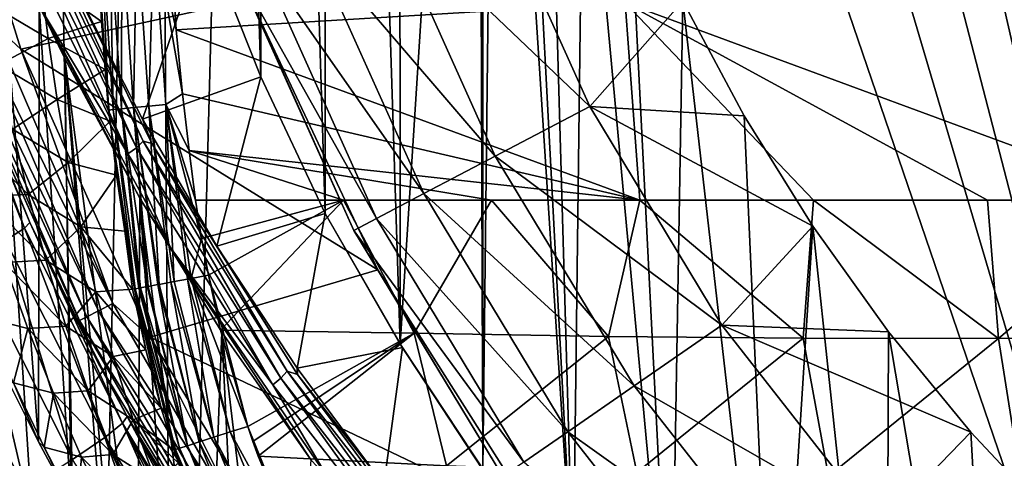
# Model space of a CAD drawing. Header units: metres. Extents: x -109 to 109, y -19 to 107.
# Tile 97 of 256: x -21.05 to -12.57, y 9.01 to 12.78. Entities that reach past the tile are written whole.
import ezdxf

# ---------------------------------------------------------------- set-up
doc = ezdxf.new("R2010")
doc.units = ezdxf.units.M
doc.layers.add('solid_21_412_310_XXX', color=7, linetype='CONTINUOUS')

msp = doc.modelspace()

# ---------------------------------------------------------------- linework, layer by layer
at = {"layer": 'solid_21_412_310_XXX'}
for points in [[(-17.770947, 9.990628, -52.132038), (-17.781218, 31.049332, -52.132038), (-18.409042, 29.910328, -52.132038)], [(-17.099934, 20.505732, -52.132038), (-17.781218, 31.049332, -52.132038), (-17.770947, 9.990628, -52.132038)], [(-9.823296, 0.892681, 17.459875), (-11.756912, 30.893085, 17.442524), (-12.721651, 30.375896, 17.432705)], [(-9.823296, 0.892681, 17.459875), (-12.721651, 30.375896, 17.432705), (-13.648103, 29.908735, 17.422546)], [(-18.41552, 11.113825, -52.132038), (-18.409042, 29.910328, -52.132038), (-18.964039, 28.734009, -52.132038)], [(-17.770947, 9.990628, -52.132038), (-18.409042, 29.910328, -52.132038), (-18.41552, 11.113825, -52.132038)], [(-9.823296, 0.892681, 17.459875), (-13.648103, 29.908735, 17.422546), (-14.571258, 29.471663, 17.411713)], [(-9.823296, 0.892681, 17.459875), (-14.571258, 29.471663, 17.411713), (-15.565809, 29.031113, 17.39925)], [(-9.823296, 0.892681, 17.459875), (-15.565809, 29.031113, 17.39925), (-16.206404, 28.764595, 17.390785)], [(-9.823296, 0.892681, 17.459875), (-16.206404, 28.764595, 17.390785), (-16.970345, 28.464071, 17.380247)], [(-18.969702, 12.290525, -52.132038), (-18.964039, 28.734009, -52.132038), (-19.443954, 27.525126, -52.132038)], [(-18.41552, 11.113825, -52.132038), (-18.964039, 28.734009, -52.132038), (-18.969702, 12.290525, -52.132038)], [(-9.823296, 0.892681, 17.459875), (-16.970345, 28.464071, 17.380247), (-17.882654, 28.126808, 17.367023)], [(-9.823296, 0.892681, 17.459875), (-17.882654, 28.126808, 17.367023), (-18.999298, 27.7437, 17.349897)], [(-19.715151, 0.898101, 17.338373), (-18.999298, 27.7437, 17.349897), (-19.895079, 27.459368, 17.335409)], [(-19.715151, 0.898101, 17.338373), (-9.823296, 0.892681, 17.459875), (-18.999298, 27.7437, 17.349897)], [(-18.969702, 12.290525, -52.132038), (-19.443954, 27.525126, -52.132038), (-19.448763, 13.499672, -52.132038)], [(-20.444805, 0.898597, 17.326187), (-19.895079, 27.459368, 17.335409), (-20.938921, 27.151268, 17.317684)], [(-20.444805, 0.898597, 17.326187), (-19.715151, 0.898101, 17.338373), (-19.895079, 27.459368, 17.335409)], [(-20.444805, 0.898597, 17.326187), (-20.938921, 27.151268, 17.317684), (-22.130312, 26.826952, 17.296345)], [(-20.444805, 0.898597, 17.326187), (-22.130312, 26.826952, 17.296345), (-23.433863, 26.502331, 17.271643)], [(-20.444805, 0.898597, 17.326187), (-23.433863, 26.502331, 17.271643), (-24.826683, 26.186829, 17.243689)], [(-20.444805, 0.898597, 17.326187), (-24.826683, 26.186829, 17.243689), (-26.331234, 25.878469, 17.211678)], [(-20.444805, 0.898597, 17.326187), (-26.331234, 25.878469, 17.211678), (-27.562853, 25.648483, 17.184071)], [(-20.444805, 0.898597, 17.326187), (-27.562853, 25.648483, 17.184071), (-28.922421, 25.416235, 17.15213)], [(-29.605223, 0.905836, 17.135508), (-20.444805, 0.898597, 17.326187), (-28.922421, 25.416235, 17.15213)], [(-17.099934, 20.505732, -52.132038), (-17.770947, 9.990628, -52.132038), (-17.058144, 8.908969, -52.132038)], [(-17.06332, 19.387331, -52.132038), (-17.099934, 20.505732, -52.132038), (-17.058144, 8.908969, -52.132038)], [(-16.953644, 18.273758, -52.132038), (-17.06332, 19.387331, -52.132038), (-17.058144, 8.908969, -52.132038)], [(-16.953644, 18.273758, -52.132038), (-17.058144, 8.908969, -52.132038), (-16.280485, 7.873925, -52.132038)], [(-16.771362, 17.169691, -52.132038), (-16.953644, 18.273758, -52.132038), (-16.280485, 7.873925, -52.132038)], [(-16.517265, 16.079937, -52.132038), (-16.771362, 17.169691, -52.132038), (-16.280485, 7.873925, -52.132038)], [(-16.192448, 15.009155, -52.132038), (-16.517265, 16.079937, -52.132038), (-16.280485, 7.873925, -52.132038)], [(-21.846836, 15.123749, -39.632038), (-19.060411, 12.959163, -39.632038), (-21.038696, 12.529319, -39.632038)], [(-21.846836, 15.123749, -39.632038), (-21.038696, 12.529319, -39.632038), (-21.287857, 12.757597, -39.607712)], [(-16.192448, 15.009155, -52.132038), (-16.280485, 7.873925, -52.132038), (-15.439876, 6.888051, -52.132038)], [(-15.798274, 13.961857, -52.132038), (-16.192448, 15.009155, -52.132038), (-15.439876, 6.888051, -52.132038)], [(-17.04203, 14.042542, -50.255417), (-16.138723, 12.035477, -50.255417), (-17.901072, 13.716751, -48.256706)], [(-17.04203, 14.042542, -50.255417), (-15.336464, 12.942623, -52.132038), (-16.138723, 12.035477, -50.255417)], [(-15.336464, 12.942623, -52.132038), (-15.798274, 13.961857, -52.132038), (-15.439876, 6.888051, -52.132038)], [(-21.151913, 13.718381, -46.310459), (-20.11672, 11.628654, -47.288967), (-21.072481, 13.763428, -46.334129)], [(-21.072481, 13.763428, -46.334129), (-20.042078, 11.681108, -47.312969), (-21.008707, 13.813299, -46.382523)], [(-20.11672, 11.628654, -47.288967), (-20.042078, 11.681108, -47.312969), (-21.072481, 13.763428, -46.334129)], [(-21.008707, 13.813299, -46.382523), (-19.983328, 11.73638, -47.361851), (-20.945021, 13.806973, -46.472656)], [(-20.042078, 11.681108, -47.312969), (-19.983328, 11.73638, -47.361851), (-21.008707, 13.813299, -46.382523)], [(-20.57168, 13.061798, -46.913116), (-20.945021, 13.806973, -46.472656), (-19.909086, 11.717898, -47.459629)], [(-19.983328, 11.73638, -47.361851), (-19.909086, 11.717898, -47.459629), (-20.945021, 13.806973, -46.472656)], [(-21.233173, 13.691096, -46.309757), (-21.155874, 9.68712, -48.176842), (-20.884331, 9.147984, -48.428246)], [(-20.878582, 12.903065, -46.677223), (-21.233173, 13.691096, -46.309757), (-20.884331, 9.147984, -48.428246)], [(-21.151913, 13.718381, -46.310459), (-20.878582, 12.903065, -46.677223), (-20.11672, 11.628654, -47.288967)], [(-17.901072, 13.716751, -48.256706), (-16.95223, 11.608515, -48.256706), (-18.549679, 13.470767, -46.169186)], [(-16.138723, 12.035477, -50.255417), (-16.95223, 11.608515, -48.256706), (-17.901072, 13.716751, -48.256706)], [(-19.448763, 13.499672, -52.132038), (-20.57168, 13.061798, -46.913116), (-19.990278, 11.927186, -47.449554)], [(-20.281797, 12.005554, -72.279083), (-20.384676, 13.541447, -72.290985), (-20.34384, 13.542322, -72.434334)], [(-20.367035, 13.16886, -72.133736), (-20.384676, 13.541447, -72.290985), (-20.281797, 12.005554, -72.279083)], [(-20.242342, 12.00919, -72.42498), (-20.34384, 13.542322, -72.434334), (-20.271633, 13.544151, -72.559303)], [(-20.281797, 12.005554, -72.279083), (-20.34384, 13.542322, -72.434334), (-20.242342, 12.00919, -72.42498)], [(-20.170288, 12.015983, -72.552727), (-20.271633, 13.544151, -72.559303), (-20.168131, 13.546955, -72.656525)], [(-20.242342, 12.00919, -72.42498), (-20.271633, 13.544151, -72.559303), (-20.170288, 12.015983, -72.552727)], [(-20.170288, 12.015983, -72.552727), (-20.168131, 13.546955, -72.656525), (-20.065958, 12.025913, -72.65242)], [(-20.065958, 12.025913, -72.65242), (-20.168131, 13.546955, -72.656525), (-20.038837, 13.550566, -72.721069)], [(-20.065958, 12.025913, -72.65242), (-20.038837, 13.550566, -72.721069), (-19.935282, 12.038394, -72.718628)], [(-19.935282, 12.038394, -72.718628), (-20.038837, 13.550566, -72.721069), (-19.893162, 13.554661, -72.753624)], [(-18.969702, 12.290525, -52.132038), (-19.448763, 13.499672, -52.132038), (-19.990278, 11.927186, -47.449554)], [(-19.935282, 12.038394, -72.718628), (-19.893162, 13.554661, -72.753624), (-19.78816, 12.052429, -72.751709)], [(-19.893162, 13.554661, -72.753624), (-19.736488, 13.302651, -72.765358), (-19.70022, 12.696999, -72.76432)], [(-19.893162, 13.554661, -72.753624), (-19.70022, 12.696999, -72.76432), (-19.645382, 12.146001, -72.763969)], [(-19.78816, 12.052429, -72.751709), (-19.893162, 13.554661, -72.753624), (-19.645382, 12.146001, -72.763969)], [(-18.549679, 13.470767, -46.169186), (-17.566458, 11.286143, -46.169186), (-18.980005, 13.307566, -44.018112)], [(-16.95223, 11.608515, -48.256706), (-17.566458, 11.286143, -46.169186), (-18.549679, 13.470767, -46.169186)], [(-15.832443, 12.928454, -72.953979), (-19.70022, 12.696999, -72.76432), (-19.736488, 13.302651, -72.765358)], [(-18.980005, 13.307566, -44.018112), (-17.973976, 11.072262, -44.018112), (-19.186848, 13.229121, -41.829506)], [(-19.060411, 12.959163, -39.632038), (-19.186848, 13.229121, -41.829506), (-18.169855, 10.969457, -41.829506)], [(-17.973976, 11.072262, -44.018112), (-18.169855, 10.969457, -41.829506), (-19.186848, 13.229121, -41.829506)], [(-17.566458, 11.286143, -46.169186), (-17.973976, 11.072262, -44.018112), (-18.980005, 13.307566, -44.018112)], [(-20.86496, 13.137889, -66.429138), (-20.367035, 13.16886, -72.133736), (-20.343315, 12.76755, -72.129951)], [(-20.343315, 12.76755, -72.129951), (-20.367035, 13.16886, -72.133736), (-20.281797, 12.005554, -72.279083)], [(-20.800665, 12.621295, -66.429085), (-21.332558, 12.934628, -60.603386), (-20.86496, 13.137889, -66.429138)], [(-20.800665, 12.621295, -66.429085), (-20.86496, 13.137889, -66.429138), (-20.343315, 12.76755, -72.129951)], [(-19.990278, 11.927186, -47.449554), (-20.57168, 13.061798, -46.913116), (-19.909086, 11.717898, -47.459629)], [(-20.800665, 12.621295, -66.429085), (-21.228622, 12.393578, -60.603348), (-21.332558, 12.934628, -60.603386)], [(-21.038696, 12.529319, -39.632038), (-19.060411, 12.959163, -39.632038), (-17.964294, 10.629796, -39.632038)], [(-20.878582, 12.903065, -46.677223), (-20.884331, 9.147984, -48.428246), (-20.604673, 8.627439, -48.670979)], [(-20.657621, 12.448187, -46.889336), (-20.878582, 12.903065, -46.677223), (-20.604673, 8.627439, -48.670979)], [(-20.013792, 11.247751, -47.449108), (-20.878582, 12.903065, -46.677223), (-20.657621, 12.448187, -46.889336)], [(-19.745134, 10.815342, -47.651016), (-20.878582, 12.903065, -46.677223), (-20.013792, 11.247751, -47.449108)], [(-19.745134, 10.815342, -47.651016), (-20.11672, 11.628654, -47.288967), (-20.878582, 12.903065, -46.677223)], [(-15.832443, 12.928454, -72.953979), (-15.707875, 11.230539, -72.931526), (-19.70022, 12.696999, -72.76432)], [(-17.964294, 10.629796, -39.632038), (-19.060411, 12.959163, -39.632038), (-18.169855, 10.969457, -41.829506)], [(-16.138723, 12.035477, -50.255417), (-15.336464, 12.942623, -52.132038), (-14.808986, 11.95578, -52.132038)], [(-14.210977, 11.230598, -72.987572), (-15.707875, 11.230539, -72.931526), (-15.832443, 12.928454, -72.953979)], [(-12.713988, 11.230652, -73.038017), (-14.210977, 11.230598, -72.987572), (-15.832443, 12.928454, -72.953979)], [(-11.225931, 11.2307, -73.082603), (-12.713988, 11.230652, -73.038017), (-15.832443, 12.928454, -72.953979)], [(-11.300432, 12.910675, -73.124512), (-11.225931, 11.2307, -73.082603), (-15.832443, 12.928454, -72.953979)], [(-15.336464, 12.942623, -52.132038), (-15.439876, 6.888051, -52.132038), (-14.54068, 5.956476, -52.132038)], [(-14.808986, 11.95578, -52.132038), (-15.336464, 12.942623, -52.132038), (-14.54068, 5.956476, -52.132038)], [(-21.005398, 10.987108, -32.749142), (-21.710831, 12.729159, -32.693775), (-21.660616, 12.771539, -34.096394)], [(-21.005398, 10.987108, -32.749142), (-21.169436, 10.882133, -31.311369), (-21.710831, 12.729159, -32.693775)], [(-20.960781, 11.037594, -34.153923), (-21.660616, 12.771539, -34.096394), (-21.505377, 12.34983, -39.132038)], [(-21.005398, 10.987108, -32.749142), (-21.660616, 12.771539, -34.096394), (-20.960781, 11.037594, -34.153923)], [(-21.287857, 12.757597, -39.607712), (-20.244411, 10.338617, -39.607712), (-21.419018, 12.709858, -39.536732)], [(-21.038696, 12.529319, -39.632038), (-20.244411, 10.338617, -39.607712), (-21.287857, 12.757597, -39.607712)], [(-20.800665, 12.621295, -66.429085), (-20.343315, 12.76755, -72.129951), (-20.311081, 12.35376, -72.126373)], [(-20.311081, 12.35376, -72.126373), (-20.343315, 12.76755, -72.129951), (-20.281797, 12.005554, -72.279083)], [(-21.523115, 12.67197, -39.42606), (-20.468138, 10.226258, -39.42606), (-21.589937, 12.647649, -39.286549)], [(-21.505377, 12.34983, -39.132038), (-21.589937, 12.647649, -39.286549), (-20.531687, 10.194343, -39.286549)], [(-20.468138, 10.226258, -39.42606), (-20.531687, 10.194343, -39.286549), (-21.589937, 12.647649, -39.286549)], [(-21.419018, 12.709858, -39.536732), (-20.369144, 10.275975, -39.536732), (-21.523115, 12.67197, -39.42606)], [(-20.369144, 10.275975, -39.536732), (-20.468138, 10.226258, -39.42606), (-21.523115, 12.67197, -39.42606)], [(-20.244411, 10.338617, -39.607712), (-20.369144, 10.275975, -39.536732), (-21.419018, 12.709858, -39.536732)], [(-15.707875, 11.230539, -72.931526), (-19.645382, 12.146001, -72.763969), (-19.70022, 12.696999, -72.76432)], [(-20.723339, 12.097028, -66.429031), (-21.228622, 12.393578, -60.603348), (-20.800665, 12.621295, -66.429085)], [(-20.723339, 12.097028, -66.429031), (-20.800665, 12.621295, -66.429085), (-20.311081, 12.35376, -72.126373)], [(-21.038696, 12.529319, -39.632038), (-17.964294, 10.629796, -39.632038), (-19.923712, 10.051274, -39.632038)], [(-21.038696, 12.529319, -39.632038), (-19.923712, 10.051274, -39.632038), (-20.244411, 10.338617, -39.607712)], [(-20.723339, 12.097028, -66.429031), (-21.109995, 11.841496, -60.603306), (-21.228622, 12.393578, -60.603348)], [(-20.657621, 12.448187, -46.889336), (-20.257664, 8.023586, -48.95256), (-20.029947, 7.650284, -49.126633)], [(-20.657621, 12.448187, -46.889336), (-20.31966, 8.128193, -48.903782), (-20.257664, 8.023586, -48.95256)], [(-20.013792, 11.247751, -47.449108), (-20.657621, 12.448187, -46.889336), (-20.029947, 7.650284, -49.126633)], [(-20.657621, 12.448187, -46.889336), (-20.604673, 8.627439, -48.670979), (-20.31966, 8.128193, -48.903782)], [(-20.365494, 9.817108, -39.132038), (-21.505377, 12.34983, -39.132038), (-20.531687, 10.194343, -39.286549)], [(-20.960781, 11.037594, -34.153923), (-21.505377, 12.34983, -39.132038), (-20.365494, 9.817108, -39.132038)], [(-20.723339, 12.097028, -66.429031), (-20.311081, 12.35376, -72.126373), (-20.267866, 11.910613, -72.122742)], [(-20.267866, 11.910613, -72.122742), (-20.311081, 12.35376, -72.126373), (-20.281797, 12.005554, -72.279083)], [(-18.969702, 12.290525, -52.132038), (-19.990278, 11.927186, -47.449554), (-19.35104, 10.833196, -47.966892)], [(-18.41552, 11.113825, -52.132038), (-18.969702, 12.290525, -52.132038), (-19.35104, 10.833196, -47.966892)], [(-19.78816, 12.052429, -72.751709), (-19.645382, 12.146001, -72.763969), (-19.587265, 11.655999, -72.763557)], [(-15.707875, 11.230539, -72.931526), (-19.587265, 11.655999, -72.763557), (-19.645382, 12.146001, -72.763969)], [(-20.630873, 11.554381, -66.428978), (-21.109995, 11.841496, -60.603306), (-20.723339, 12.097028, -66.429031)], [(-20.630873, 11.554381, -66.428978), (-20.723339, 12.097028, -66.429031), (-20.267866, 11.910613, -72.122742)], [(-19.716736, 10.528394, -72.716087), (-19.935282, 12.038394, -72.718628), (-19.78816, 12.052429, -72.751709)], [(-19.78816, 12.052429, -72.751709), (-19.587265, 11.655999, -72.763557), (-19.534182, 11.230359, -72.762794)], [(-19.78816, 12.052429, -72.751709), (-19.534182, 11.230359, -72.762794), (-19.480259, 10.900515, -72.762413)], [(-19.569874, 10.555878, -72.750076), (-19.78816, 12.052429, -72.751709), (-19.480259, 10.900515, -72.762413)], [(-19.601381, 10.549985, -72.745392), (-19.78816, 12.052429, -72.751709), (-19.569874, 10.555878, -72.750076)], [(-19.601381, 10.549985, -72.745392), (-19.716736, 10.528394, -72.716087), (-19.78816, 12.052429, -72.751709)], [(-20.05332, 10.465779, -72.301254), (-20.281797, 12.005554, -72.279083), (-20.242342, 12.00919, -72.42498)], [(-20.05332, 10.465779, -72.301254), (-20.058716, 10.464809, -72.270119), (-20.281797, 12.005554, -72.279083)], [(-20.267866, 11.910613, -72.122742), (-20.281797, 12.005554, -72.279083), (-20.058716, 10.464809, -72.270119)], [(-20.02055, 10.471747, -72.418236), (-20.242342, 12.00919, -72.42498), (-20.170288, 12.015983, -72.552727)], [(-20.05332, 10.465779, -72.301254), (-20.242342, 12.00919, -72.42498), (-20.02055, 10.471747, -72.418236)], [(-19.949682, 10.48486, -72.547188), (-20.170288, 12.015983, -72.552727), (-20.065958, 12.025913, -72.65242)], [(-20.007906, 10.474075, -72.448311), (-20.170288, 12.015983, -72.552727), (-19.949682, 10.48486, -72.547188)], [(-20.007906, 10.474075, -72.448311), (-20.02055, 10.471747, -72.418236), (-20.170288, 12.015983, -72.552727)], [(-19.846355, 10.504134, -72.64846), (-20.065958, 12.025913, -72.65242), (-19.935282, 12.038394, -72.718628)], [(-19.856619, 10.502215, -72.640884), (-20.065958, 12.025913, -72.65242), (-19.846355, 10.504134, -72.64846)], [(-19.941559, 10.486371, -72.557732), (-19.949682, 10.48486, -72.547188), (-20.065958, 12.025913, -72.65242)], [(-19.856619, 10.502215, -72.640884), (-19.941559, 10.486371, -72.557732), (-20.065958, 12.025913, -72.65242)], [(-19.745605, 10.522988, -72.704773), (-19.935282, 12.038394, -72.718628), (-19.716736, 10.528394, -72.716087)], [(-19.745605, 10.522988, -72.704773), (-19.846355, 10.504134, -72.64846), (-19.935282, 12.038394, -72.718628)], [(-16.138723, 12.035477, -50.255417), (-15.000078, 10.151926, -50.255417), (-16.95223, 11.608515, -48.256706)], [(-16.138723, 12.035477, -50.255417), (-14.808986, 11.95578, -52.132038), (-14.218066, 11.005504, -52.132038)], [(-16.138723, 12.035477, -50.255417), (-14.218066, 11.005504, -52.132038), (-15.000078, 10.151926, -50.255417)], [(-14.218066, 11.005504, -52.132038), (-14.808986, 11.95578, -52.132038), (-14.54068, 5.956476, -52.132038)], [(-20.630873, 11.554381, -66.428978), (-20.267866, 11.910613, -72.122742), (-20.212311, 11.445371, -72.118759)], [(-20.212311, 11.445371, -72.118759), (-20.267866, 11.910613, -72.122742), (-20.058716, 10.464809, -72.270119)], [(-19.35104, 10.833196, -47.966892), (-19.990278, 11.927186, -47.449554), (-19.909086, 11.717898, -47.459629)], [(-21.109995, 11.841496, -60.603306), (-20.975155, 11.278869, -60.603264), (-21.533295, 11.831296, -54.777607)], [(-20.975155, 11.278869, -60.603264), (-21.365088, 11.26221, -54.77758), (-21.533295, 11.831296, -54.777607)], [(-20.630873, 11.554381, -66.428978), (-20.975155, 11.278869, -60.603264), (-21.109995, 11.841496, -60.603306)], [(-20.042078, 11.681108, -47.312969), (-18.797949, 9.697895, -48.245785), (-19.983328, 11.73638, -47.361851)], [(-19.983328, 11.73638, -47.361851), (-18.744621, 9.757946, -48.295242), (-19.909086, 11.717898, -47.459629)], [(-18.797949, 9.697895, -48.245785), (-18.744621, 9.757946, -48.295242), (-19.983328, 11.73638, -47.361851)], [(-19.35104, 10.833196, -47.966892), (-19.909086, 11.717898, -47.459629), (-18.656433, 9.729068, -48.399639)], [(-18.744621, 9.757946, -48.295242), (-18.656433, 9.729068, -48.399639), (-19.909086, 11.717898, -47.459629)], [(-20.11672, 11.628654, -47.288967), (-18.867107, 9.638554, -48.221397), (-20.042078, 11.681108, -47.312969)], [(-19.745134, 10.815342, -47.651016), (-18.867107, 9.638554, -48.221397), (-20.11672, 11.628654, -47.288967)], [(-18.867107, 9.638554, -48.221397), (-18.797949, 9.697895, -48.245785), (-20.042078, 11.681108, -47.312969)], [(-18.259054, 11.230424, -72.823097), (-19.534182, 11.230359, -72.762794), (-19.587265, 11.655999, -72.763557)], [(-16.983585, 11.230483, -72.879341), (-18.259054, 11.230424, -72.823097), (-19.587265, 11.655999, -72.763557)], [(-15.707875, 11.230539, -72.931526), (-16.983585, 11.230483, -72.879341), (-19.587265, 11.655999, -72.763557)], [(-20.521307, 10.999677, -66.428925), (-20.975155, 11.278869, -60.603264), (-20.630873, 11.554381, -66.428978)], [(-20.521307, 10.999677, -66.428925), (-20.630873, 11.554381, -66.428978), (-20.212311, 11.445371, -72.118759)], [(-16.95223, 11.608515, -48.256706), (-15.756189, 9.63002, -48.256706), (-17.566458, 11.286143, -46.169186)], [(-15.000078, 10.151926, -50.255417), (-15.756189, 9.63002, -48.256706), (-16.95223, 11.608515, -48.256706)], [(-20.521307, 10.999677, -66.428925), (-20.212311, 11.445371, -72.118759), (-20.142157, 10.962108, -72.114479)], [(-20.142157, 10.962108, -72.114479), (-20.212311, 11.445371, -72.118759), (-20.058716, 10.464809, -72.270119)], [(-20.975155, 11.278869, -60.603264), (-20.822639, 10.711582, -60.603226), (-21.365088, 11.26221, -54.77758)], [(-20.521307, 10.999677, -66.428925), (-20.822639, 10.711582, -60.603226), (-20.975155, 11.278869, -60.603264)], [(-17.566458, 11.286143, -46.169186), (-16.327082, 9.235962, -46.169186), (-17.973976, 11.072262, -44.018112)], [(-15.756189, 9.63002, -48.256706), (-16.327082, 9.235962, -46.169186), (-17.566458, 11.286143, -46.169186)], [(-20.822639, 10.711582, -60.603226), (-21.180023, 10.692337, -54.777554), (-21.365088, 11.26221, -54.77758)], [(-20.013792, 11.247751, -47.449108), (-20.029947, 7.650284, -49.126633), (-19.734762, 7.190345, -49.341106)], [(-20.013792, 11.247751, -47.449108), (-19.734762, 7.190345, -49.341106), (-19.432655, 6.745185, -49.548687)], [(-19.305578, 10.094124, -47.987053), (-20.013792, 11.247751, -47.449108), (-19.432655, 6.745185, -49.548687)], [(-19.745134, 10.815342, -47.651016), (-20.013792, 11.247751, -47.449108), (-19.305578, 10.094124, -47.987053)], [(-19.480259, 10.900515, -72.762413), (-19.534182, 11.230359, -72.762794), (-18.259054, 11.230424, -72.823097)], [(-19.42112, 10.583636, -72.762047), (-19.480259, 10.900515, -72.762413), (-18.259054, 11.230424, -72.823097)], [(-19.317659, 10.110109, -72.761528), (-19.42112, 10.583636, -72.762047), (-18.259054, 11.230424, -72.823097)], [(-17.651386, 10.083885, -72.833702), (-19.317659, 10.110109, -72.761528), (-18.259054, 11.230424, -72.823097)], [(-17.651386, 10.083885, -72.833702), (-18.259054, 11.230424, -72.823097), (-16.983585, 11.230483, -72.879341)], [(-15.97836, 10.05592, -72.899094), (-17.651386, 10.083885, -72.833702), (-16.983585, 11.230483, -72.879341)], [(-15.97836, 10.05592, -72.899094), (-16.983585, 11.230483, -72.879341), (-15.707875, 11.230539, -72.931526)], [(-14.299949, 10.040751, -72.957954), (-15.97836, 10.05592, -72.899094), (-15.707875, 11.230539, -72.931526)], [(-14.299949, 10.040751, -72.957954), (-15.707875, 11.230539, -72.931526), (-14.210977, 11.230598, -72.987572)], [(-12.61913, 10.03703, -73.010277), (-14.299949, 10.040751, -72.957954), (-14.210977, 11.230598, -72.987572)], [(-12.61913, 10.03703, -73.010277), (-14.210977, 11.230598, -72.987572), (-12.713988, 11.230652, -73.038017)], [(-12.61913, 10.03703, -73.010277), (-12.713988, 11.230652, -73.038017), (-11.225931, 11.2307, -73.082603)], [(-10.937624, 10.042366, -73.056053), (-12.61913, 10.03703, -73.010277), (-11.225931, 11.2307, -73.082603)], [(-18.41552, 11.113825, -52.132038), (-19.35104, 10.833196, -47.966892), (-18.657291, 9.782964, -48.463589)], [(-17.752111, 9.960086, -52.235947), (-18.41552, 11.113825, -52.132038), (-18.657291, 9.782964, -48.463589)], [(-17.770947, 9.990628, -52.132038), (-18.41552, 11.113825, -52.132038), (-17.752111, 9.960086, -52.235947)], [(-21.005398, 10.987108, -32.749142), (-20.960781, 11.037594, -34.153923), (-20.161335, 9.308765, -32.812958)], [(-20.709049, 10.498972, -34.174137), (-20.960781, 11.037594, -34.153923), (-20.365494, 9.817108, -39.132038)], [(-20.161335, 9.308765, -32.812958), (-20.960781, 11.037594, -34.153923), (-20.709049, 10.498972, -34.174137)], [(-17.973976, 11.072262, -44.018112), (-16.705847, 8.974519, -44.018112), (-18.169855, 10.969457, -41.829506)], [(-16.327082, 9.235962, -46.169186), (-16.705847, 8.974519, -44.018112), (-17.973976, 11.072262, -44.018112)], [(-21.005398, 10.987108, -32.749142), (-20.31513, 9.187098, -31.372459), (-21.169436, 10.882133, -31.311369)], [(-21.005398, 10.987108, -32.749142), (-20.161335, 9.308765, -32.812958), (-20.31513, 9.187098, -31.372459)], [(-20.392691, 10.440397, -66.428871), (-20.822639, 10.711582, -60.603226), (-20.521307, 10.999677, -66.428925)], [(-20.521307, 10.999677, -66.428925), (-20.142157, 10.962108, -72.114479), (-20.074574, 10.461945, -72.111404)], [(-20.392691, 10.440397, -66.428871), (-20.521307, 10.999677, -66.428925), (-20.074574, 10.461945, -72.111404)], [(-20.074574, 10.461945, -72.111404), (-20.142157, 10.962108, -72.114479), (-20.058716, 10.464809, -72.270119)], [(-17.964294, 10.629796, -39.632038), (-18.169855, 10.969457, -41.829506), (-16.887905, 8.848853, -41.829506)], [(-16.705847, 8.974519, -44.018112), (-16.887905, 8.848853, -41.829506), (-18.169855, 10.969457, -41.829506)], [(-15.000078, 10.151926, -50.255417), (-14.218066, 11.005504, -52.132038), (-13.566292, 10.095955, -52.132038)], [(-14.218066, 11.005504, -52.132038), (-14.54068, 5.956476, -52.132038), (-13.585427, 5.081783, -52.132038)], [(-13.566292, 10.095955, -52.132038), (-14.218066, 11.005504, -52.132038), (-13.585427, 5.081783, -52.132038)], [(-21.169436, 10.882133, -31.311369), (-20.592316, 8.996715, -29.915749), (-21.461508, 10.718971, -29.8575)], [(-21.169436, 10.882133, -31.311369), (-20.31513, 9.187098, -31.372459), (-20.592316, 8.996715, -29.915749)], [(-19.569874, 10.555878, -72.750076), (-19.480259, 10.900515, -72.762413), (-19.42112, 10.583636, -72.762047)], [(-19.745134, 10.815342, -47.651016), (-19.305578, 10.094124, -47.987053), (-18.536823, 8.990936, -48.501476)], [(-19.745134, 10.815342, -47.651016), (-18.536823, 8.990936, -48.501476), (-18.392429, 8.836985, -48.574329)], [(-19.745134, 10.815342, -47.651016), (-18.392429, 8.836985, -48.574329), (-18.867107, 9.638554, -48.221397)], [(-18.657291, 9.782964, -48.463589), (-19.35104, 10.833196, -47.966892), (-18.656433, 9.729068, -48.399639)], [(-21.461508, 10.718971, -29.8575), (-20.99824, 8.735178, -28.463213), (-21.887064, 10.495592, -28.407789)], [(-21.461508, 10.718971, -29.8575), (-20.592316, 8.996715, -29.915749), (-20.99824, 8.735178, -28.463213)], [(-21.180023, 10.692337, -54.777554), (-20.977184, 10.125722, -54.777527), (-21.348776, 10.219655, -48.951874)], [(-20.822639, 10.711582, -60.603226), (-20.650978, 10.14553, -60.603184), (-21.180023, 10.692337, -54.777554)], [(-20.650978, 10.14553, -60.603184), (-20.977184, 10.125722, -54.777527), (-21.180023, 10.692337, -54.777554)], [(-20.392691, 10.440397, -66.428871), (-20.650978, 10.14553, -60.603184), (-20.822639, 10.711582, -60.603226)], [(-19.923712, 10.051274, -39.632038), (-17.964294, 10.629796, -39.632038), (-16.584852, 8.456142, -39.632038)], [(-16.584852, 8.456142, -39.632038), (-17.964294, 10.629796, -39.632038), (-16.887905, 8.848853, -41.829506)], [(-19.502739, 9.148097, -72.642982), (-19.846355, 10.504134, -72.64846), (-19.745605, 10.522988, -72.704773)], [(-19.376202, 9.189452, -72.713264), (-19.745605, 10.522988, -72.704773), (-19.716736, 10.528394, -72.716087)], [(-19.376202, 9.189452, -72.713264), (-19.502739, 9.148097, -72.642982), (-19.745605, 10.522988, -72.704773)], [(-19.376202, 9.189452, -72.713264), (-19.716736, 10.528394, -72.716087), (-19.601381, 10.549985, -72.745392)], [(-19.233582, 9.236084, -72.748535), (-19.601381, 10.549985, -72.745392), (-19.569874, 10.555878, -72.750076)], [(-19.233582, 9.236084, -72.748535), (-19.376202, 9.189452, -72.713264), (-19.601381, 10.549985, -72.745392)], [(-19.569874, 10.555878, -72.750076), (-19.42112, 10.583636, -72.762047), (-19.082575, 9.28069, -72.760941)], [(-19.233582, 9.236084, -72.748535), (-19.569874, 10.555878, -72.750076), (-19.082575, 9.28069, -72.760941)], [(-19.082575, 9.28069, -72.760941), (-19.42112, 10.583636, -72.762047), (-19.317659, 10.110109, -72.761528)], [(-21.887064, 10.495592, -28.407789), (-20.99824, 8.735178, -28.463213), (-21.536116, 8.401251, -27.036425)], [(-20.122391, 9.366191, -34.220245), (-20.709049, 10.498972, -34.174137), (-20.365494, 9.817108, -39.132038)], [(-20.161335, 9.308765, -32.812958), (-20.709049, 10.498972, -34.174137), (-20.122391, 9.366191, -34.220245)], [(-20.243076, 9.884027, -66.428818), (-20.650978, 10.14553, -60.603184), (-20.392691, 10.440397, -66.428871)], [(-20.392691, 10.440397, -66.428871), (-20.074574, 10.461945, -72.111404), (-19.961462, 9.94066, -72.106277)], [(-20.243076, 9.884027, -66.428818), (-20.392691, 10.440397, -66.428871), (-19.961462, 9.94066, -72.106277)], [(-19.961462, 9.94066, -72.106277), (-20.074574, 10.461945, -72.111404), (-20.058716, 10.464809, -72.270119)], [(-19.705269, 9.082046, -72.255882), (-20.058716, 10.464809, -72.270119), (-20.05332, 10.465779, -72.301254)], [(-19.829176, 9.439643, -72.101715), (-20.058716, 10.464809, -72.270119), (-19.717583, 9.076097, -72.098549)], [(-19.705269, 9.082046, -72.255882), (-19.717583, 9.076097, -72.098549), (-20.058716, 10.464809, -72.270119)], [(-19.961462, 9.94066, -72.106277), (-20.058716, 10.464809, -72.270119), (-19.829176, 9.439643, -72.101715)], [(-19.670698, 9.093277, -72.405685), (-20.05332, 10.465779, -72.301254), (-20.02055, 10.471747, -72.418236)], [(-19.670698, 9.093277, -72.405685), (-19.705269, 9.082046, -72.255882), (-20.05332, 10.465779, -72.301254)], [(-19.670698, 9.093277, -72.405685), (-20.02055, 10.471747, -72.418236), (-20.007906, 10.474075, -72.448311)], [(-19.602972, 9.115364, -72.5383), (-20.007906, 10.474075, -72.448311), (-19.949682, 10.48486, -72.547188)], [(-19.602972, 9.115364, -72.5383), (-19.670698, 9.093277, -72.405685), (-20.007906, 10.474075, -72.448311)], [(-19.602972, 9.115364, -72.5383), (-19.949682, 10.48486, -72.547188), (-19.941559, 10.486371, -72.557732)], [(-19.602972, 9.115364, -72.5383), (-19.941559, 10.486371, -72.557732), (-19.856619, 10.502215, -72.640884)], [(-19.502739, 9.148097, -72.642982), (-19.856619, 10.502215, -72.640884), (-19.846355, 10.504134, -72.64846)], [(-19.502739, 9.148097, -72.642982), (-19.602972, 9.115364, -72.5383), (-19.856619, 10.502215, -72.640884)], [(-20.369144, 10.275975, -39.536732), (-19.043812, 7.980431, -39.536732), (-20.468138, 10.226258, -39.42606)], [(-20.244411, 10.338617, -39.607712), (-18.927197, 8.057131, -39.607712), (-20.369144, 10.275975, -39.536732)], [(-18.927197, 8.057131, -39.607712), (-19.043812, 7.980431, -39.536732), (-20.369144, 10.275975, -39.536732)], [(-19.923712, 10.051274, -39.632038), (-18.927197, 8.057131, -39.607712), (-20.244411, 10.338617, -39.607712)], [(-20.977184, 10.125722, -54.777527), (-21.101397, 9.65759, -48.951862), (-21.348776, 10.219655, -48.951874)], [(-20.468138, 10.226258, -39.42606), (-19.136366, 7.919558, -39.42606), (-20.531687, 10.194343, -39.286549)], [(-20.365494, 9.817108, -39.132038), (-20.531687, 10.194343, -39.286549), (-19.19578, 7.880481, -39.286549)], [(-19.136366, 7.919558, -39.42606), (-19.19578, 7.880481, -39.286549), (-20.531687, 10.194343, -39.286549)], [(-19.043812, 7.980431, -39.536732), (-19.136366, 7.919558, -39.42606), (-20.468138, 10.226258, -39.42606)], [(-20.977184, 10.125722, -54.777527), (-20.755659, 9.566398, -54.7775), (-21.101397, 9.65759, -48.951862)], [(-20.650978, 10.14553, -60.603184), (-20.458712, 9.586592, -60.603146), (-20.977184, 10.125722, -54.777527)], [(-20.458712, 9.586592, -60.603146), (-20.755659, 9.566398, -54.7775), (-20.977184, 10.125722, -54.777527)], [(-20.243076, 9.884027, -66.428818), (-20.458712, 9.586592, -60.603146), (-20.650978, 10.14553, -60.603184)], [(-19.305578, 10.094124, -47.987053), (-19.432655, 6.745185, -49.548687), (-19.123495, 6.313979, -49.749763)], [(-19.082575, 9.28069, -72.760941), (-19.317659, 10.110109, -72.761528), (-17.651386, 10.083885, -72.833702)], [(-19.305578, 10.094124, -47.987053), (-19.123495, 6.313979, -49.749763), (-18.808138, 5.89734, -49.944046)], [(-18.536823, 8.990936, -48.501476), (-19.305578, 10.094124, -47.987053), (-18.808138, 5.89734, -49.944046)], [(-15.000078, 10.151926, -50.255417), (-13.642697, 8.419357, -50.255417), (-15.756189, 9.63002, -48.256706)], [(-15.000078, 10.151926, -50.255417), (-13.566292, 10.095955, -52.132038), (-12.856421, 9.230972, -52.132038)], [(-15.000078, 10.151926, -50.255417), (-12.856421, 9.230972, -52.132038), (-13.642697, 8.419357, -50.255417)], [(-13.566292, 10.095955, -52.132038), (-13.585427, 5.081783, -52.132038), (-12.578066, 4.267639, -52.132038)], [(-12.856421, 9.230972, -52.132038), (-13.566292, 10.095955, -52.132038), (-12.578066, 4.267639, -52.132038)], [(-19.923712, 10.051274, -39.632038), (-16.584852, 8.456142, -39.632038), (-18.518085, 7.725649, -39.632038)], [(-19.923712, 10.051274, -39.632038), (-18.518085, 7.725649, -39.632038), (-18.927197, 8.057131, -39.607712)], [(-19.038963, 9.150804, -72.760887), (-19.082575, 9.28069, -72.760941), (-17.651386, 10.083885, -72.833702)], [(-18.995203, 9.026, -72.760849), (-19.038963, 9.150804, -72.760887), (-17.651386, 10.083885, -72.833702)], [(-17.371157, 8.941915, -72.824974), (-18.995203, 9.026, -72.760849), (-17.651386, 10.083885, -72.833702)], [(-17.371157, 8.941915, -72.824974), (-17.651386, 10.083885, -72.833702), (-15.97836, 10.05592, -72.899094)], [(-15.732294, 8.883986, -72.883202), (-17.371157, 8.941915, -72.824974), (-15.97836, 10.05592, -72.899094)], [(-15.732294, 8.883986, -72.883202), (-15.97836, 10.05592, -72.899094), (-14.299949, 10.040751, -72.957954)], [(-14.082934, 8.851793, -72.935608), (-15.732294, 8.883986, -72.883202), (-14.299949, 10.040751, -72.957954)], [(-14.082934, 8.851793, -72.935608), (-14.299949, 10.040751, -72.957954), (-12.61913, 10.03703, -73.010277)], [(-12.428768, 8.842646, -72.982193), (-14.082934, 8.851793, -72.935608), (-12.61913, 10.03703, -73.010277)], [(-12.428768, 8.842646, -72.982193), (-12.61913, 10.03703, -73.010277), (-10.937624, 10.042366, -73.056053)], [(-20.243076, 9.884027, -66.428818), (-19.961462, 9.94066, -72.106277), (-19.829176, 9.439643, -72.101715)], [(-17.752111, 9.960086, -52.235947), (-18.657291, 9.782964, -48.463589), (-17.912411, 8.779181, -48.938408)], [(-17.017103, 8.850901, -52.333664), (-17.752111, 9.960086, -52.235947), (-17.912411, 8.779181, -48.938408)], [(-17.770947, 9.990628, -52.132038), (-17.752111, 9.960086, -52.235947), (-17.058144, 8.908969, -52.132038)], [(-17.058144, 8.908969, -52.132038), (-17.752111, 9.960086, -52.235947), (-17.017103, 8.850901, -52.333664)], [(-20.070608, 9.337678, -66.428764), (-20.458712, 9.586592, -60.603146), (-20.243076, 9.884027, -66.428818)], [(-20.070608, 9.337678, -66.428764), (-20.243076, 9.884027, -66.428818), (-19.829176, 9.439643, -72.101715)], [(-18.928635, 7.440251, -39.132038), (-20.365494, 9.817108, -39.132038), (-19.19578, 7.880481, -39.286549)], [(-20.122391, 9.366191, -34.220245), (-20.365494, 9.817108, -39.132038), (-18.928635, 7.440251, -39.132038)], [(-18.797949, 9.697895, -48.245785), (-17.346161, 7.835087, -49.122498), (-18.744621, 9.757946, -48.295242)], [(-18.744621, 9.757946, -48.295242), (-17.298561, 7.899277, -49.172596), (-18.656433, 9.729068, -48.399639)], [(-17.346161, 7.835087, -49.122498), (-17.298561, 7.899277, -49.172596), (-18.744621, 9.757946, -48.295242)], [(-17.912411, 8.779181, -48.938408), (-18.657291, 9.782964, -48.463589), (-18.656433, 9.729068, -48.399639)], [(-20.884331, 9.147984, -48.428246), (-21.155874, 9.68712, -48.176842), (-21.101397, 9.65759, -48.951862)], [(-18.867107, 9.638554, -48.221397), (-17.409199, 7.769444, -49.097679), (-18.797949, 9.697895, -48.245785)], [(-17.409199, 7.769444, -49.097679), (-17.346161, 7.835087, -49.122498), (-18.797949, 9.697895, -48.245785)], [(-17.912411, 8.779181, -48.938408), (-18.656433, 9.729068, -48.399639), (-17.193159, 7.862366, -49.282295)], [(-17.298561, 7.899277, -49.172596), (-17.193159, 7.862366, -49.282295), (-18.656433, 9.729068, -48.399639)], [(-20.755659, 9.566398, -54.7775), (-20.83708, 9.104139, -48.951851), (-21.101397, 9.65759, -48.951862)], [(-20.884331, 9.147984, -48.428246), (-21.101397, 9.65759, -48.951862), (-20.83708, 9.104139, -48.951851)], [(-20.458712, 9.586592, -60.603146), (-20.244831, 9.038888, -60.603104), (-20.755659, 9.566398, -54.7775)], [(-20.070608, 9.337678, -66.428764), (-20.244831, 9.038888, -60.603104), (-20.458712, 9.586592, -60.603146)], [(-18.392429, 8.836985, -48.574329), (-17.409199, 7.769444, -49.097679), (-18.867107, 9.638554, -48.221397)], [(-15.756189, 9.63002, -48.256706), (-14.330386, 7.810118, -48.256706), (-16.327082, 9.235962, -46.169186)], [(-13.642697, 8.419357, -50.255417), (-14.330386, 7.810118, -48.256706), (-15.756189, 9.63002, -48.256706)], [(-20.755659, 9.566398, -54.7775), (-20.514874, 9.017089, -54.777477), (-20.83708, 9.104139, -48.951851)], [(-20.244831, 9.038888, -60.603104), (-20.514874, 9.017089, -54.777477), (-20.755659, 9.566398, -54.7775)], [(-20.070608, 9.337678, -66.428764), (-19.829176, 9.439643, -72.101715), (-19.717583, 9.076097, -72.098549)], [(-19.874596, 8.803983, -66.428711), (-20.244831, 9.038888, -60.603104), (-20.070608, 9.337678, -66.428764)], [(-20.161335, 9.308765, -32.812958), (-20.122391, 9.366191, -34.220245), (-19.495518, 8.199264, -32.948589)], [(-19.452768, 8.234229, -34.271263), (-20.122391, 9.366191, -34.220245), (-18.928635, 7.440251, -39.132038)], [(-19.466326, 8.230468, -33.615643), (-20.122391, 9.366191, -34.220245), (-19.452768, 8.234229, -34.271263)], [(-19.466326, 8.230468, -33.615643), (-19.495518, 8.199264, -32.948589), (-20.122391, 9.366191, -34.220245)], [(-20.070608, 9.337678, -66.428764), (-19.717583, 9.076097, -72.098549), (-19.680456, 8.964314, -72.097618)], [(-19.874596, 8.803983, -66.428711), (-20.070608, 9.337678, -66.428764), (-19.680456, 8.964314, -72.097618)], [(-20.31513, 9.187098, -31.372459), (-20.161335, 9.308765, -32.812958), (-19.607742, 8.053998, -31.585291)], [(-20.161335, 9.308765, -32.812958), (-19.561705, 8.114676, -32.043598), (-19.607742, 8.053998, -31.585291)], [(-20.161335, 9.308765, -32.812958), (-19.524487, 8.1631, -32.498154), (-19.561705, 8.114676, -32.043598)], [(-20.161335, 9.308765, -32.812958), (-19.495518, 8.199264, -32.948589), (-19.524487, 8.1631, -32.498154)], [(-19.233582, 9.236084, -72.748535), (-19.082575, 9.28069, -72.760941), (-18.576754, 8.029482, -72.760727)], [(-18.995203, 9.026, -72.760849), (-19.082575, 9.28069, -72.760941), (-19.038963, 9.150804, -72.760887)], [(-18.576754, 8.029482, -72.760727), (-19.082575, 9.28069, -72.760941), (-18.995203, 9.026, -72.760849)], [(-20.592316, 8.996715, -29.915749), (-20.31513, 9.187098, -31.372459), (-19.811045, 7.784378, -30.141529)], [(-20.31513, 9.187098, -31.372459), (-19.732143, 7.886411, -30.624071), (-19.811045, 7.784378, -30.141529)], [(-20.31513, 9.187098, -31.372459), (-19.664488, 7.976409, -31.105799), (-19.732143, 7.886411, -30.624071)], [(-20.31513, 9.187098, -31.372459), (-19.607742, 8.053998, -31.585291), (-19.664488, 7.976409, -31.105799)], [(-18.855734, 7.894092, -72.712364), (-19.502739, 9.148097, -72.642982), (-19.376202, 9.189452, -72.713264)], [(-18.719385, 7.960012, -72.748283), (-19.376202, 9.189452, -72.713264), (-19.233582, 9.236084, -72.748535)], [(-18.719385, 7.960012, -72.748283), (-18.855734, 7.894092, -72.712364), (-19.376202, 9.189452, -72.713264)], [(-18.719385, 7.960012, -72.748283), (-19.233582, 9.236084, -72.748535), (-18.576754, 8.029482, -72.760727)], [(-16.327082, 9.235962, -46.169186), (-14.849617, 7.35012, -46.169186), (-16.705847, 8.974519, -44.018112)], [(-14.330386, 7.810118, -48.256706), (-14.849617, 7.35012, -46.169186), (-16.327082, 9.235962, -46.169186)], [(-13.642697, 8.419357, -50.255417), (-12.856421, 9.230972, -52.132038), (-12.091468, 8.414241, -52.132038)], [(-12.091468, 8.414241, -52.132038), (-12.856421, 9.230972, -52.132038), (-12.578066, 4.267639, -52.132038)], [(-20.604673, 8.627439, -48.670979), (-20.884331, 9.147984, -48.428246), (-20.83708, 9.104139, -48.951851)], [(-20.514874, 9.017089, -54.777477), (-20.555946, 8.559718, -48.951836), (-20.83708, 9.104139, -48.951851)], [(-20.604673, 8.627439, -48.670979), (-20.83708, 9.104139, -48.951851), (-20.555946, 8.559718, -48.951836)], [(-19.705269, 9.082046, -72.255882), (-19.680456, 8.964314, -72.097618), (-19.717583, 9.076097, -72.098549)], [(-19.136269, 7.758467, -72.399223), (-19.705269, 9.082046, -72.255882), (-19.670698, 9.093277, -72.405685)], [(-19.705269, 9.082046, -72.255882), (-19.178555, 7.738407, -72.088799), (-19.333036, 8.072275, -72.090942)], [(-19.167923, 7.743165, -72.247604), (-19.178555, 7.738407, -72.088799), (-19.705269, 9.082046, -72.255882)], [(-19.705269, 9.082046, -72.255882), (-19.333036, 8.072275, -72.090942), (-19.515047, 8.509891, -72.09404)], [(-19.705269, 9.082046, -72.255882), (-19.515047, 8.509891, -72.09404), (-19.680456, 8.964314, -72.097618)], [(-19.136269, 7.758467, -72.399223), (-19.167923, 7.743165, -72.247604), (-19.705269, 9.082046, -72.255882)], [(-19.072275, 7.789402, -72.533943), (-19.670698, 9.093277, -72.405685), (-19.602972, 9.115364, -72.5383)], [(-19.072275, 7.789402, -72.533943), (-19.136269, 7.758467, -72.399223), (-19.670698, 9.093277, -72.405685)], [(-18.976711, 7.835603, -72.640617), (-19.602972, 9.115364, -72.5383), (-19.502739, 9.148097, -72.642982)], [(-18.976711, 7.835603, -72.640617), (-19.072275, 7.789402, -72.533943), (-19.602972, 9.115364, -72.5383)], [(-18.855734, 7.894092, -72.712364), (-18.976711, 7.835603, -72.640617), (-19.502739, 9.148097, -72.642982)], [(-20.514874, 9.017089, -54.777477), (-20.254911, 8.478048, -54.777451), (-20.555946, 8.559718, -48.951836)], [(-20.244831, 9.038888, -60.603104), (-20.009331, 8.502701, -60.603065), (-20.514874, 9.017089, -54.777477)], [(-20.009331, 8.502701, -60.603065), (-20.254911, 8.478048, -54.777451), (-20.514874, 9.017089, -54.777477)], [(-19.874596, 8.803983, -66.428711), (-20.009331, 8.502701, -60.603065), (-20.244831, 9.038888, -60.603104)], [(-18.576754, 8.029482, -72.760727), (-18.995203, 9.026, -72.760849), (-17.371157, 8.941915, -72.824974)]]:
    msp.add_3dface(points, dxfattribs=at)

doc.saveas('drawing.dxf')
